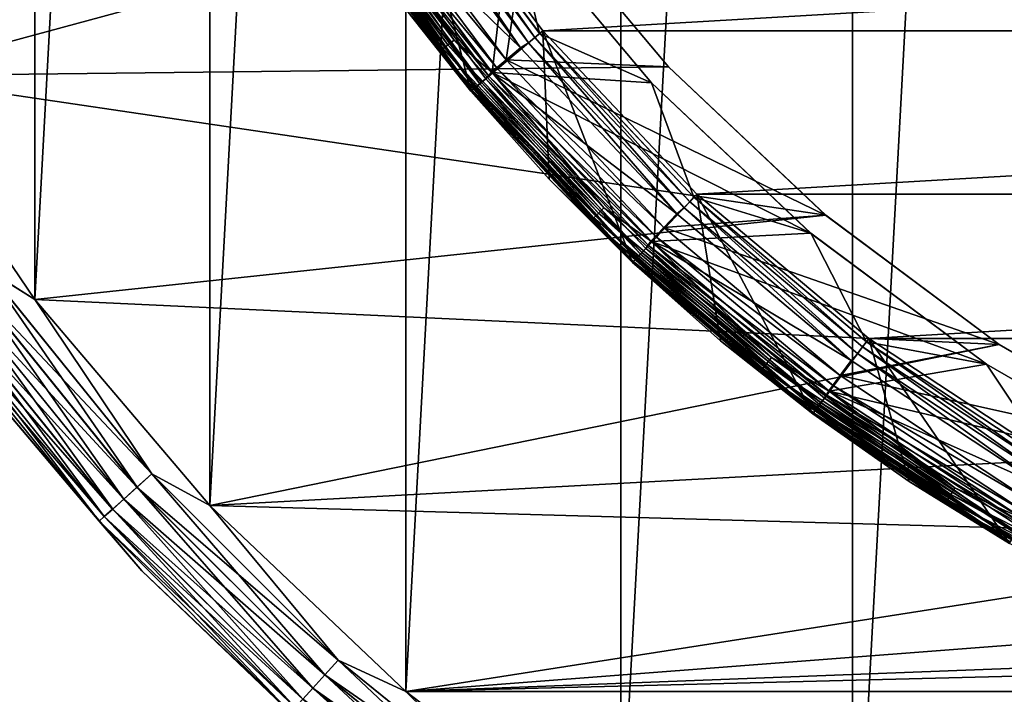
# Model space of a CAD drawing. Header units: metres. Extents: x -28 to 237, y -27 to 27.
# Tile 3 of 51: x -21 to -11, y -20 to -13. Entities that reach past the tile are written whole.
import ezdxf

# ---------------------------------------------------------------- set-up
doc = ezdxf.new("R2010")
doc.units = ezdxf.units.M
doc.layers.add('solid_10151043_XXX', color=7, linetype='CONTINUOUS')

msp = doc.modelspace()

# ---------------------------------------------------------------- linework, layer by layer
at = {"layer": 'solid_10151043_XXX'}
for points in [[(-9.811584, 24.616718, -10.5), (-9.811584, -24.616718, -10.5), (-12.416398, -23.411173, -10.5)], [(-12.416398, 23.411173, -10.5), (-9.811584, 24.616718, -10.5), (-12.416398, -23.411173, -10.5)], [(-12.416398, 23.411173, -10.5), (-12.416398, -23.411173, -10.5), (-14.875552, -21.930981, -10.5)], [(-14.875552, 21.930981, -10.5), (-12.416398, 23.411173, -10.5), (-14.875552, -21.930981, -10.5)], [(-14.875552, 21.930981, -10.5), (-14.875552, -21.930981, -10.5), (-17.160183, -20.193516, -10.5)], [(-17.160183, 20.193516, -10.5), (-14.875552, 21.930981, -10.5), (-17.160183, -20.193516, -10.5)], [(-17.160183, 20.193516, -10.5), (-17.160183, -20.193516, -10.5), (-19.243534, -18.219122, -10.5)], [(-19.243534, 18.219122, -10.5), (-17.160183, 20.193516, -10.5), (-19.243534, -18.219122, -10.5)], [(-19.243534, 18.219122, -10.5), (-19.243534, -18.219122, -10.5), (-21.101072, -16.031057, -10.5)], [(-21.101072, 16.031057, -10.5), (-19.243534, 18.219122, -10.5), (-21.101072, -16.031057, -10.5)], [(-21.101072, 16.031057, -10.5), (-21.101072, -16.031057, -10.5), (-22.711102, -13.654884, -10.5)], [(-22.711102, 13.654884, -10.5), (-21.101072, 16.031057, -10.5), (-22.711102, -13.654884, -10.5)], [(-24.054819, -11.118259), (-22.711102, -13.654884), (-15.849177, -11.799275)], [(-17.127531, -11.264886, 269.450012), (-17.245649, -12.83891, 268.450012), (-16.469955, -13.819934, 268.450012)], [(-17.166151, -11.289799, 212.659561), (-17.221783, -11.326944, 212.734467), (-15.790358, -13.249682, 212.734467)], [(-15.738855, -13.206995, 212.659561), (-17.166151, -11.289799, 212.659561), (-15.790358, -13.249682, 212.734467)], [(-17.165821, -11.290299, 212.800003), (-17.166151, -11.289799, 212.659561), (-15.738855, -13.206995, 212.659561)], [(-17.165821, -11.290299, 212.800003), (-15.738855, -13.206995, 212.659561), (-15.738914, -13.20689, 212.800003)], [(-16.048344, -11.947549, 212.800003), (-17.165821, -11.290299, 212.800003), (-15.738914, -13.20689, 212.800003)], [(-15.703899, -13.17716, 269.450012), (-17.127531, -11.264886, 269.450012), (-16.469955, -13.819934, 268.450012)], [(17.127531, -11.264886, 269.450012), (-17.127531, -11.264886, 269.450012), (-15.703899, -13.17716, 269.450012)], [(17.127531, -11.264886, 269.450012), (-15.703899, -13.17716, 269.450012), (15.703899, -13.17716, 269.450012)], [(-18.156151, -11.408266, 213.37381), (-18.099926, -11.372937, 213.307358), (-16.712751, -13.327974, 213.307358)], [(-18.099926, -11.372937, 213.307358), (-18.029049, -11.328403, 213.264679), (-16.647306, -13.275784, 213.264679)], [(-16.712751, -13.327974, 213.307358), (-18.099926, -11.372937, 213.307358), (-16.647306, -13.275784, 213.264679)], [(-16.647306, -13.275784, 213.264679), (-18.029049, -11.328403, 213.264679), (-17.716501, -11.643259, 213.25)], [(-17.295349, -11.375331, 212.783157), (-17.387245, -11.415942, 212.800003), (-15.942929, -13.358991, 212.800003)], [(-15.857809, -13.306282, 212.783157), (-17.221783, -11.326944, 212.734467), (-17.295349, -11.375331, 212.783157)], [(-15.857809, -13.306282, 212.783157), (-17.295349, -11.375331, 212.783157), (-15.942929, -13.358991, 212.800003)], [(-15.857809, -13.306282, 212.783157), (-15.790358, -13.249682, 212.734467), (-17.221783, -11.326944, 212.734467)], [(-18.192211, -11.430924, 213.457565), (-18.156151, -11.408266, 213.37381), (-16.764669, -13.369377, 213.37381)], [(-16.797966, -13.39593, 213.457565), (-17.962988, -11.814443, 213.550003), (-18.192211, -11.430924, 213.457565)], [(-16.797966, -13.39593, 213.457565), (-18.192211, -11.430924, 213.457565), (-16.764669, -13.369377, 213.37381)], [(-16.764669, -13.369377, 213.37381), (-18.156151, -11.408266, 213.37381), (-16.712751, -13.327974, 213.307358)], [(-15.942929, -13.358991, 212.800003), (-17.387245, -11.415942, 212.800003), (-17.721598, -11.635503, 212.800003)], [(-17.652941, -11.610522, 0.816902), (-17.554308, -11.525895, 0.8), (-16.096115, -13.487576, 0.8)], [(-15.849164, -11.799296, 0.8), (-16.096115, -13.487576, 0.8), (-17.554308, -11.525895, 0.8)], [(-17.789795, -11.700533, 212.785324), (-17.859732, -11.746531, 212.742645), (-16.375282, -13.740493, 212.742645)], [(-17.840479, -11.733868, 0.946262), (-17.753832, -11.676879, 0.866791), (-16.278183, -13.659019, 0.866791)], [(-17.789795, -11.700533, 212.785324), (-16.249435, -13.616013, 212.800003), (-17.721598, -11.635503, 212.800003)], [(-16.311159, -13.686687, 212.785324), (-16.249435, -13.616013, 212.800003), (-17.789795, -11.700533, 212.785324)], [(-16.311159, -13.686687, 212.785324), (-17.789795, -11.700533, 212.785324), (-16.375282, -13.740493, 212.742645)], [(-17.753832, -11.676879, 0.866791), (-17.652941, -11.610522, 0.816902), (-16.185678, -13.581397, 0.816902)], [(-16.278183, -13.659019, 0.866791), (-17.753832, -11.676879, 0.866791), (-16.185678, -13.581397, 0.816902)], [(-15.942929, -13.358991, 212.800003), (-17.721598, -11.635503, 212.800003), (-16.249435, -13.616013, 212.800003)], [(-16.048183, -11.947764, 213.25), (-16.244463, -13.621943, 213.25), (-17.716501, -11.643259, 213.25)], [(-16.647306, -13.275784, 213.264679), (-17.716501, -11.643259, 213.25), (-16.244463, -13.621943, 213.25)], [(-16.185678, -13.581397, 0.816902), (-17.652941, -11.610522, 0.816902), (-16.096115, -13.487576, 0.8)], [(-22.711102, -13.654884), (-14.372199, -13.55947), (-15.849177, -11.799275)], [(-16.456903, -13.808983, 1.170591), (-17.962988, -11.814443, 1.3), (-17.948753, -11.805081, 1.170591)], [(-17.950794, -11.806422, 212.592438), (-17.962988, -11.814442, 212.5), (-16.469957, -13.819933, 212.5)], [(-17.962988, -11.814442, 212.5), (-17.962988, -11.814443, 1.3), (-16.469955, -13.819933, 1.3)], [(-16.469957, -13.819933, 212.5), (-17.962988, -11.814442, 212.5), (-16.469955, -13.819933, 1.3)], [(-16.456903, -13.808983, 1.170591), (-16.469955, -13.819933, 1.3), (-17.962988, -11.814443, 1.3)], [(-16.797966, -13.39593, 213.457565), (-17.245649, -12.838909, 213.550003), (-17.962988, -11.814443, 213.550003)], [(-17.915211, -11.78302, 212.676178), (-17.950794, -11.806422, 212.592438), (-16.458775, -13.810552, 212.592438)], [(-16.458775, -13.810552, 212.592438), (-17.950794, -11.806422, 212.592438), (-16.469957, -13.819933, 212.5)], [(-17.948753, -11.805081, 1.170591), (-17.906965, -11.777596, 1.049887), (-16.418591, -13.776833, 1.049887)], [(-16.456903, -13.808983, 1.170591), (-17.948753, -11.805081, 1.170591), (-16.418591, -13.776833, 1.049887)], [(-17.859732, -11.746531, 212.742645), (-17.915211, -11.78302, 212.676178), (-16.426149, -13.783176, 212.676178)], [(-16.426149, -13.783176, 212.676178), (-17.915211, -11.78302, 212.676178), (-16.458775, -13.810552, 212.592438)], [(-17.906965, -11.777596, 1.049887), (-17.840479, -11.733868, 0.946262), (-16.35763, -13.72568, 0.946262)], [(-16.418591, -13.776833, 1.049887), (-17.906965, -11.777596, 1.049887), (-16.35763, -13.72568, 0.946262)], [(-16.375282, -13.740493, 212.742645), (-17.859732, -11.746531, 212.742645), (-16.426149, -13.783176, 212.676178)], [(-16.35763, -13.72568, 0.946262), (-17.840479, -11.733868, 0.946262), (-16.278183, -13.659019, 0.866791)], [(-15.849164, -11.799296, 0.8), (-14.372012, -13.559634, 0.8), (-16.096115, -13.487576, 0.8)], [(-15.849177, -11.799275), (-14.372199, -13.55947), (-15.849164, -11.799296, 0.8)], [(-14.372199, -13.55947), (-14.372012, -13.559634, 0.8), (-15.849164, -11.799296, 0.8)], [(-16.048183, -11.947764, 213.25), (-14.552752, -13.729919, 213.25), (-16.244463, -13.621943, 213.25)], [(-14.552805, -13.729863, 212.800003), (-16.048344, -11.947549, 212.800003), (-15.738914, -13.20689, 212.800003)], [(-16.048183, -11.947764, 213.25), (-16.048344, -11.947549, 212.800003), (-14.552805, -13.729863, 212.800003)], [(-16.048183, -11.947764, 213.25), (-14.552805, -13.729863, 212.800003), (-14.552752, -13.729919, 213.25)], [(-17.245649, -12.83891, 268.450012), (-17.245649, -12.838909, 213.550003), (-16.469955, -13.819933, 213.550003)], [(-16.797966, -13.39593, 213.457565), (-16.469955, -13.819933, 213.550003), (-17.245649, -12.838909, 213.550003)], [(-16.469955, -13.819934, 268.450012), (-17.245649, -12.83891, 268.450012), (-16.469955, -13.819933, 213.550003)], [(-16.712751, -13.327974, 213.307358), (-16.647306, -13.275784, 213.264679), (-15.056216, -15.056216, 213.264679)], [(-15.056216, -15.056216, 213.264679), (-16.647306, -13.275784, 213.264679), (-16.244463, -13.621943, 213.25)], [(-15.703899, -13.17716, 269.450012), (-16.469955, -13.819934, 268.450012), (-15.638534, -14.754195, 268.450012)], [(-14.205819, -15.057289, 212.783157), (-15.790358, -13.249682, 212.734467), (-15.857809, -13.306282, 212.783157)], [(-15.738855, -13.206995, 212.659561), (-15.790358, -13.249682, 212.734467), (-14.145394, -14.993242, 212.734467)], [(-14.205819, -15.057289, 212.783157), (-14.145394, -14.993242, 212.734467), (-15.790358, -13.249682, 212.734467)], [(-15.738914, -13.20689, 212.800003), (-15.738855, -13.206995, 212.659561), (-14.099658, -14.944428, 212.659561)], [(-15.738914, -13.20689, 212.800003), (-14.099658, -14.944428, 212.659561), (-14.099722, -14.944366, 212.800003)], [(-14.552805, -13.729863, 212.800003), (-15.738914, -13.20689, 212.800003), (-14.099722, -14.944366, 212.800003)], [(-14.099658, -14.944428, 212.659561), (-15.738855, -13.206995, 212.659561), (-14.145394, -14.993242, 212.734467)], [(-15.703899, -13.17716, 269.450012), (-15.638534, -14.754195, 268.450012), (-14.754195, -15.638534, 268.450012)], [(-14.067907, -14.911203, 269.450012), (-15.703899, -13.17716, 269.450012), (-14.754195, -15.638534, 268.450012)], [(15.703899, -13.17716, 269.450012), (-15.703899, -13.17716, 269.450012), (-14.067907, -14.911203, 269.450012)], [(15.703899, -13.17716, 269.450012), (-14.067907, -14.911203, 269.450012), (14.067907, -14.911203, 269.450012)], [(-16.797966, -13.39593, 213.457565), (-16.764669, -13.369377, 213.37381), (-15.16236, -15.16236, 213.37381)], [(-16.764669, -13.369377, 213.37381), (-16.712751, -13.327974, 213.307358), (-15.115406, -15.115406, 213.307358)], [(-15.16236, -15.16236, 213.37381), (-16.764669, -13.369377, 213.37381), (-15.115406, -15.115406, 213.307358)], [(-15.115406, -15.115406, 213.307358), (-16.712751, -13.327974, 213.307358), (-15.056216, -15.056216, 213.264679)], [(-14.282716, -15.12097, 212.800003), (-15.942929, -13.358991, 212.800003), (-16.249435, -13.616013, 212.800003)], [(-15.857809, -13.306282, 212.783157), (-15.942929, -13.358991, 212.800003), (-14.282716, -15.12097, 212.800003)], [(-14.205819, -15.057289, 212.783157), (-15.857809, -13.306282, 212.783157), (-14.282716, -15.12097, 212.800003)], [(-15.192475, -15.192475, 213.457565), (-16.469955, -13.819933, 213.550003), (-16.797966, -13.39593, 213.457565)], [(-15.192475, -15.192475, 213.457565), (-16.797966, -13.39593, 213.457565), (-15.16236, -15.16236, 213.37381)], [(-16.185678, -13.581397, 0.816902), (-16.096115, -13.487576, 0.8), (-14.419954, -15.266453, 0.8)], [(-12.701203, -15.135993, 0.8), (-14.419954, -15.266453, 0.8), (-16.096115, -13.487576, 0.8)], [(-14.372012, -13.559634, 0.8), (-12.701203, -15.135993, 0.8), (-16.096115, -13.487576, 0.8)], [(-22.711102, -13.654884), (-12.700861, -15.136296), (-14.372199, -13.55947)], [(-16.278183, -13.659019, 0.866791), (-16.185678, -13.581397, 0.816902), (-14.499534, -15.368608, 0.816902)], [(-14.499534, -15.368608, 0.816902), (-16.185678, -13.581397, 0.816902), (-14.419954, -15.266453, 0.8)], [(-14.372199, -13.55947), (-12.700861, -15.136296), (-14.372012, -13.559634, 0.8)], [(-12.700861, -15.136296), (-12.701203, -15.135993, 0.8), (-14.372012, -13.559634, 0.8)], [(-22.711102, -13.654884), (-21.101072, -16.031057), (-12.700861, -15.136296)], [(-21.618973, -15.707104, -10.474928), (-22.711102, -13.654884, -10.5), (-21.101072, -16.031057, -10.5)], [(-21.618088, -15.706461, -0.024823), (-21.101072, -16.031057), (-22.711102, -13.654884)], [(-16.311159, -13.686687, 212.785324), (-16.375282, -13.740493, 212.742645), (-14.669384, -15.548638, 212.742645)], [(-16.35763, -13.72568, 0.946262), (-16.278183, -13.659019, 0.866791), (-14.582401, -15.456443, 0.866791)], [(-16.311159, -13.686687, 212.785324), (-14.557222, -15.411912, 212.800003), (-16.249435, -13.616013, 212.800003)], [(-14.61194, -15.487753, 212.785324), (-14.557222, -15.411912, 212.800003), (-16.311159, -13.686687, 212.785324)], [(-14.61194, -15.487753, 212.785324), (-16.311159, -13.686687, 212.785324), (-14.669384, -15.548638, 212.742645)], [(-14.582401, -15.456443, 0.866791), (-16.278183, -13.659019, 0.866791), (-14.499534, -15.368608, 0.816902)], [(-14.282716, -15.12097, 212.800003), (-16.249435, -13.616013, 212.800003), (-14.557222, -15.411912, 212.800003)], [(-12.860622, -15.326371, 213.25), (-14.552577, -15.416302, 213.25), (-16.244463, -13.621943, 213.25)], [(-15.056216, -15.056216, 213.264679), (-16.244463, -13.621943, 213.25), (-14.552577, -15.416302, 213.25)], [(-14.552752, -13.729919, 213.25), (-12.860622, -15.326371, 213.25), (-16.244463, -13.621943, 213.25)], [(-16.426149, -13.783176, 212.676178), (-16.458775, -13.810552, 212.592438), (-14.744179, -15.627916, 212.592438)], [(-16.456903, -13.808983, 1.170591), (-16.418591, -13.776833, 1.049887), (-14.70818, -15.589761, 1.049887)], [(-16.375282, -13.740493, 212.742645), (-16.426149, -13.783176, 212.676178), (-14.714953, -15.596939, 212.676178)], [(-14.714953, -15.596939, 212.676178), (-16.426149, -13.783176, 212.676178), (-14.744179, -15.627916, 212.592438)], [(-16.418591, -13.776833, 1.049887), (-16.35763, -13.72568, 0.946262), (-14.65357, -15.531878, 0.946262)], [(-14.70818, -15.589761, 1.049887), (-16.418591, -13.776833, 1.049887), (-14.65357, -15.531878, 0.946262)], [(-14.669384, -15.548638, 212.742645), (-16.375282, -13.740493, 212.742645), (-14.714953, -15.596939, 212.676178)], [(-14.65357, -15.531878, 0.946262), (-16.35763, -13.72568, 0.946262), (-14.582401, -15.456443, 0.866791)], [(-12.860464, -15.326505, 212.800003), (-14.552805, -13.729863, 212.800003), (-14.099722, -14.944366, 212.800003)], [(-14.552752, -13.729919, 213.25), (-14.552805, -13.729863, 212.800003), (-12.860464, -15.326505, 212.800003)], [(-14.552752, -13.729919, 213.25), (-12.860464, -15.326505, 212.800003), (-12.860622, -15.326371, 213.25)], [(-16.458775, -13.810552, 212.592438), (-16.469957, -13.819933, 212.5), (-14.754196, -15.638532, 212.5)], [(-16.469957, -13.819933, 212.5), (-16.469955, -13.819933, 1.3), (-14.754196, -15.638533, 1.3)], [(-14.754196, -15.638532, 212.5), (-16.469957, -13.819933, 212.5), (-14.754196, -15.638533, 1.3)], [(-14.742504, -15.626141, 1.170591), (-16.469955, -13.819933, 1.3), (-16.456903, -13.808983, 1.170591)], [(-14.742504, -15.626141, 1.170591), (-14.754196, -15.638533, 1.3), (-16.469955, -13.819933, 1.3)], [(-16.469955, -13.819934, 268.450012), (-16.469955, -13.819933, 213.550003), (-15.638534, -14.754195, 213.550003)], [(-15.192475, -15.192475, 213.457565), (-15.638534, -14.754195, 213.550003), (-16.469955, -13.819933, 213.550003)], [(-15.638534, -14.754195, 268.450012), (-16.469955, -13.819934, 268.450012), (-15.638534, -14.754195, 213.550003)], [(-14.744179, -15.627916, 212.592438), (-16.458775, -13.810552, 212.592438), (-14.754196, -15.638532, 212.5)], [(-14.742504, -15.626141, 1.170591), (-16.456903, -13.808983, 1.170591), (-14.70818, -15.589761, 1.049887)], [(-15.638534, -14.754195, 268.450012), (-15.638534, -14.754195, 213.550003), (-14.754195, -15.638533, 213.550003)], [(-15.192475, -15.192475, 213.457565), (-14.754195, -15.638533, 213.550003), (-15.638534, -14.754195, 213.550003)], [(-14.754195, -15.638534, 268.450012), (-15.638534, -14.754195, 268.450012), (-14.754195, -15.638533, 213.550003)], [(-14.067907, -14.911203, 269.450012), (-14.754195, -15.638534, 268.450012), (-13.819934, -16.469955, 268.450012)], [(-14.099658, -14.944428, 212.659561), (-14.145394, -14.993242, 212.734467), (-12.309139, -16.534042, 212.734467)], [(-14.099722, -14.944366, 212.800003), (-14.099658, -14.944428, 212.659561), (-12.26914, -16.480427, 212.659561)], [(-14.099722, -14.944366, 212.800003), (-12.26914, -16.480427, 212.659561), (-12.268891, -16.480618, 212.800003)], [(-12.860464, -15.326505, 212.800003), (-14.099722, -14.944366, 212.800003), (-12.268891, -16.480618, 212.800003)], [(-12.26914, -16.480427, 212.659561), (-14.099658, -14.944428, 212.659561), (-12.309139, -16.534042, 212.734467)], [(-14.067907, -14.911203, 269.450012), (-13.819934, -16.469955, 268.450012), (-12.83891, -17.245649, 268.450012)], [(-12.241783, -16.443502, 269.450012), (-14.067907, -14.911203, 269.450012), (-12.83891, -17.245649, 268.450012)], [(14.067907, -14.911203, 269.450012), (-14.067907, -14.911203, 269.450012), (-12.241783, -16.443502, 269.450012)], [(14.067907, -14.911203, 269.450012), (-12.241783, -16.443502, 269.450012), (12.241783, -16.443502, 269.450012)], [(-15.115406, -15.115406, 213.307358), (-15.056216, -15.056216, 213.264679), (-13.275784, -16.647306, 213.264679)], [(-13.275784, -16.647306, 213.264679), (-15.056216, -15.056216, 213.264679), (-14.552577, -15.416302, 213.25)], [(-14.205819, -15.057289, 212.783157), (-14.282716, -15.12097, 212.800003), (-12.429364, -16.677851, 212.800003)], [(-12.36172, -16.604671, 212.783157), (-14.145394, -14.993242, 212.734467), (-14.205819, -15.057289, 212.783157)], [(-12.36172, -16.604671, 212.783157), (-14.205819, -15.057289, 212.783157), (-12.429364, -16.677851, 212.800003)], [(-12.36172, -16.604671, 212.783157), (-12.309139, -16.534042, 212.734467), (-14.145394, -14.993242, 212.734467)], [(-21.101072, -16.031057), (-10.857765, -16.50843), (-12.700861, -15.136296)], [(-15.192475, -15.192475, 213.457565), (-15.16236, -15.16236, 213.37381), (-13.369377, -16.764669, 213.37381)], [(-15.16236, -15.16236, 213.37381), (-15.115406, -15.115406, 213.307358), (-13.327974, -16.712751, 213.307358)], [(-13.369377, -16.764669, 213.37381), (-15.16236, -15.16236, 213.37381), (-13.327974, -16.712751, 213.307358)], [(-13.327974, -16.712751, 213.307358), (-15.115406, -15.115406, 213.307358), (-13.275784, -16.647306, 213.264679)], [(-12.429364, -16.677851, 212.800003), (-14.282716, -15.12097, 212.800003), (-14.557222, -15.411912, 212.800003)], [(-12.701203, -15.135993, 0.8), (-10.857452, -16.508642, 0.8), (-14.419954, -15.266453, 0.8)], [(-10.857765, -16.50843), (-10.857452, -16.508642, 0.8), (-12.701203, -15.135993, 0.8)], [(-12.700861, -15.136296), (-10.857765, -16.50843), (-12.701203, -15.135993, 0.8)], [(-13.39593, -16.797966, 213.457565), (-14.754195, -15.638533, 213.550003), (-15.192475, -15.192475, 213.457565)], [(-13.39593, -16.797966, 213.457565), (-15.192475, -15.192475, 213.457565), (-13.369377, -16.764669, 213.37381)], [(-14.499534, -15.368608, 0.816902), (-14.419954, -15.266453, 0.8), (-12.54879, -16.83828, 0.8)], [(-10.857452, -16.508642, 0.8), (-12.54879, -16.83828, 0.8), (-14.419954, -15.266453, 0.8)], [(-14.582401, -15.456443, 0.866791), (-14.499534, -15.368608, 0.816902), (-12.617307, -16.947983, 0.816902)], [(-12.860622, -15.326371, 213.25), (-10.994387, -16.715763, 213.25), (-14.552577, -15.416302, 213.25)], [(-12.617307, -16.947983, 0.816902), (-14.499534, -15.368608, 0.816902), (-12.54879, -16.83828, 0.8)], [(-12.860622, -15.326371, 213.25), (-12.860464, -15.326505, 212.800003), (-10.994387, -16.715763, 213.25)], [(-10.994207, -16.715881, 212.800003), (-12.860464, -15.326505, 212.800003), (-12.268891, -16.480618, 212.800003)], [(-10.994387, -16.715763, 213.25), (-12.860464, -15.326505, 212.800003), (-10.994207, -16.715881, 212.800003)], [(-14.65357, -15.531878, 0.946262), (-14.582401, -15.456443, 0.866791), (-12.689417, -17.044846, 0.866791)], [(-14.61194, -15.487753, 212.785324), (-12.668226, -16.998697, 212.800003), (-14.557222, -15.411912, 212.800003)], [(-12.689417, -17.044846, 0.866791), (-14.582401, -15.456443, 0.866791), (-12.617307, -16.947983, 0.816902)], [(-12.429364, -16.677851, 212.800003), (-14.557222, -15.411912, 212.800003), (-12.668226, -16.998697, 212.800003)], [(-10.994387, -16.715763, 213.25), (-12.663719, -17.00206, 213.25), (-14.552577, -15.416302, 213.25)], [(-13.275784, -16.647306, 213.264679), (-14.552577, -15.416302, 213.25), (-12.663719, -17.00206, 213.25)], [(-14.669384, -15.548638, 212.742645), (-14.714953, -15.596939, 212.676178), (-12.804762, -17.19978, 212.676178)], [(-14.70818, -15.589761, 1.049887), (-14.65357, -15.531878, 0.946262), (-12.751348, -17.128033, 0.946262)], [(-14.61194, -15.487753, 212.785324), (-14.669384, -15.548638, 212.742645), (-12.765108, -17.146515, 212.742645)], [(-12.765108, -17.146515, 212.742645), (-14.669384, -15.548638, 212.742645), (-12.804762, -17.19978, 212.676178)], [(-12.751348, -17.128033, 0.946262), (-14.65357, -15.531878, 0.946262), (-12.689417, -17.044846, 0.866791)], [(-12.715122, -17.079372, 212.785324), (-12.668226, -16.998697, 212.800003), (-14.61194, -15.487753, 212.785324)], [(-12.715122, -17.079372, 212.785324), (-14.61194, -15.487753, 212.785324), (-12.765108, -17.146515, 212.742645)], [(-12.828736, -17.231983, 1.170591), (-14.754196, -15.638533, 1.3), (-14.742504, -15.626141, 1.170591)], [(-14.744179, -15.627916, 212.592438), (-14.754196, -15.638532, 212.5), (-12.838911, -17.245647, 212.5)], [(-14.754196, -15.638532, 212.5), (-14.754196, -15.638533, 1.3), (-12.838911, -17.245647, 1.3)], [(-12.838911, -17.245647, 212.5), (-14.754196, -15.638532, 212.5), (-12.838911, -17.245647, 1.3)], [(-12.828736, -17.231983, 1.170591), (-12.838911, -17.245647, 1.3), (-14.754196, -15.638533, 1.3)], [(-14.754195, -15.638534, 268.450012), (-14.754195, -15.638533, 213.550003), (-13.819934, -16.469955, 213.550003)], [(-13.39593, -16.797966, 213.457565), (-13.819934, -16.469955, 213.550003), (-14.754195, -15.638533, 213.550003)], [(-13.819934, -16.469955, 268.450012), (-14.754195, -15.638534, 268.450012), (-13.819934, -16.469955, 213.550003)], [(-14.714953, -15.596939, 212.676178), (-14.744179, -15.627916, 212.592438), (-12.830194, -17.23394, 212.592438)], [(-12.830194, -17.23394, 212.592438), (-14.744179, -15.627916, 212.592438), (-12.838911, -17.245647, 212.5)], [(-14.742504, -15.626141, 1.170591), (-14.70818, -15.589761, 1.049887), (-12.798868, -17.191864, 1.049887)], [(-12.828736, -17.231983, 1.170591), (-14.742504, -15.626141, 1.170591), (-12.798868, -17.191864, 1.049887)], [(-12.804762, -17.19978, 212.676178), (-14.714953, -15.596939, 212.676178), (-12.830194, -17.23394, 212.592438)], [(-12.798868, -17.191864, 1.049887), (-14.70818, -15.589761, 1.049887), (-12.751348, -17.128033, 0.946262)], [(-21.790133, -15.831458, -10.400871), (-21.618973, -15.707104, -10.474928), (-19.858704, -17.880857, -10.474928)], [(-21.618088, -15.706461, -0.024823), (-21.789316, -15.830864, -0.098642), (-20.015175, -18.021744, -0.098642)], [(-19.858704, -17.880857, -10.474928), (-21.618973, -15.707104, -10.474928), (-21.101072, -16.031057, -10.5)], [(-19.857891, -17.880125, -0.024823), (-21.101072, -16.031057), (-21.618088, -15.706461, -0.024823)], [(-19.857891, -17.880125, -0.024823), (-21.618088, -15.706461, -0.024823), (-20.015175, -18.021744, -0.098642)], [(-21.943647, -15.942993, -10.281551), (-21.790133, -15.831458, -10.400871), (-20.015926, -18.022421, -10.400871)], [(-21.789316, -15.830864, -0.098642), (-21.942938, -15.942478, -0.217749), (-20.15629, -18.148806, -0.217749)], [(-20.015926, -18.022421, -10.400871), (-21.790133, -15.831458, -10.400871), (-19.858704, -17.880857, -10.474928)], [(-20.015175, -18.021744, -0.098642), (-21.789316, -15.830864, -0.098642), (-20.15629, -18.148806, -0.217749)], [(-22.071804, -16.036104, -10.122963), (-21.943647, -15.942993, -10.281551), (-20.156942, -18.149391, -10.281551)], [(-21.942938, -15.942478, -0.217749), (-22.071239, -16.035694, -0.376159), (-20.274143, -18.254921, -0.376159)], [(-20.156942, -18.149391, -10.281551), (-21.943647, -15.942993, -10.281551), (-20.015926, -18.022421, -10.400871)], [(-20.15629, -18.148806, -0.217749), (-21.942938, -15.942478, -0.217749), (-20.274143, -18.254921, -0.376159)], [(-22.168165, -16.106113, -9.933075), (-22.071804, -16.036104, -10.122963), (-20.274664, -18.255388, -10.122963)], [(-22.071239, -16.035694, -0.376159), (-22.16777, -16.105827, -0.565914), (-20.362816, -18.334763, -0.565914)], [(-20.274664, -18.255388, -10.122963), (-22.071804, -16.036104, -10.122963), (-20.156942, -18.149391, -10.281551)], [(-20.274143, -18.254921, -0.376159), (-22.071239, -16.035694, -0.376159), (-20.362816, -18.334763, -0.565914)], [(-21.101072, -16.031057), (-19.243534, -18.219122), (-10.857765, -16.50843)], [(-19.858704, -17.880857, -10.474928), (-21.101072, -16.031057, -10.5), (-19.243534, -18.219122, -10.5)], [(-19.857891, -17.880125, -0.024823), (-19.243534, -18.219122), (-21.101072, -16.031057)], [(-22.227884, -16.149504, -9.721427), (-22.168165, -16.106113, -9.933075), (-20.363178, -18.335087, -9.933075)], [(-20.418036, -18.384481, -9.721427), (-21.892559, -16.64229, -9.5), (-22.227884, -16.149504, -9.721427)], [(-20.418036, -18.384481, -9.721427), (-22.227884, -16.149504, -9.721427), (-20.363178, -18.335087, -9.933075)], [(-22.16777, -16.105827, -0.565914), (-22.227684, -16.149357, -0.777479), (-20.41785, -18.384315, -0.777479)], [(-20.41785, -18.384315, -0.777479), (-22.227684, -16.149357, -0.777479), (-21.892559, -16.64229, -1)], [(-20.363178, -18.335087, -9.933075), (-22.168165, -16.106113, -9.933075), (-20.274664, -18.255388, -10.122963)], [(-20.362816, -18.334763, -0.565914), (-22.16777, -16.105827, -0.565914), (-20.41785, -18.384315, -0.777479)], [(-19.243534, -18.219122), (-8.867837, -17.657316), (-10.857765, -16.50843)], [(-13.819934, -16.469955, 268.450012), (-13.819934, -16.469955, 213.550003), (-12.83891, -17.245647, 213.550003)], [(-13.39593, -16.797966, 213.457565), (-12.83891, -17.245647, 213.550003), (-13.819934, -16.469955, 213.550003)], [(-12.83891, -17.245649, 268.450012), (-13.819934, -16.469955, 268.450012), (-12.83891, -17.245647, 213.550003)], [(-12.241783, -16.443502, 269.450012), (-12.83891, -17.245649, 268.450012), (-11.814443, -17.962988, 268.450012)], [(-10.857452, -16.508642, 0.8), (-8.867778, -17.657343, 0.8), (-12.54879, -16.83828, 0.8)], [(-12.26914, -16.480427, 212.659561), (-12.309139, -16.534042, 212.734467), (-10.306423, -17.85125, 212.734467)], [(-10.272632, -17.79352, 212.659561), (-12.26914, -16.480427, 212.659561), (-10.306423, -17.85125, 212.734467)], [(-12.268891, -16.480618, 212.800003), (-12.26914, -16.480427, 212.659561), (-10.272632, -17.79352, 212.659561)], [(-12.268891, -16.480618, 212.800003), (-10.272632, -17.79352, 212.659561), (-10.273395, -17.793079, 212.800003)], [(-10.994207, -16.715881, 212.800003), (-12.268891, -16.480618, 212.800003), (-10.273395, -17.793079, 212.800003)], [(-12.241783, -16.443502, 269.450012), (-11.814443, -17.962988, 268.450012), (-10.75, -18.619547, 268.450012)], [(-10.250043, -17.753496, 269.450012), (-12.241783, -16.443502, 269.450012), (-10.75, -18.619547, 268.450012)], [(12.241783, -16.443502, 269.450012), (-12.241783, -16.443502, 269.450012), (-10.250043, -17.753496, 269.450012)], [(-10.857765, -16.50843), (-8.867837, -17.657316), (-10.857452, -16.508642, 0.8)], [(-8.867837, -17.657316), (-8.867778, -17.657343, 0.8), (-10.857452, -16.508642, 0.8)], [(-12.36172, -16.604671, 212.783157), (-12.429364, -16.677851, 212.800003), (-10.40742, -18.009043, 212.800003)], [(-10.350451, -17.927505, 212.783157), (-12.309139, -16.534042, 212.734467), (-12.36172, -16.604671, 212.783157)], [(-10.350451, -17.927505, 212.783157), (-12.36172, -16.604671, 212.783157), (-10.40742, -18.009043, 212.800003)], [(-10.350451, -17.927505, 212.783157), (-10.306423, -17.85125, 212.734467), (-12.309139, -16.534042, 212.734467)], [(-19.964876, -18.911736, -9.5), (-19.964876, -18.911736, -1), (-21.892559, -16.64229, -1)], [(-20.41785, -18.384315, -0.777479), (-21.892559, -16.64229, -1), (-19.964876, -18.911736, -1)], [(-21.892559, -16.64229, -9.5), (-19.964876, -18.911736, -9.5), (-21.892559, -16.64229, -1)], [(-20.418036, -18.384481, -9.721427), (-19.964876, -18.911736, -9.5), (-21.892559, -16.64229, -9.5)], [(-13.369377, -16.764669, 213.37381), (-13.327974, -16.712751, 213.307358), (-11.372937, -18.099926, 213.307358)], [(-13.327974, -16.712751, 213.307358), (-13.275784, -16.647306, 213.264679), (-11.328403, -18.029049, 213.264679)], [(-11.372937, -18.099926, 213.307358), (-13.327974, -16.712751, 213.307358), (-11.328403, -18.029049, 213.264679)], [(-11.328403, -18.029049, 213.264679), (-13.275784, -16.647306, 213.264679), (-12.663719, -17.00206, 213.25)], [(-10.40742, -18.009043, 212.800003), (-12.429364, -16.677851, 212.800003), (-12.668226, -16.998697, 212.800003)], [(-10.994387, -16.715763, 213.25), (-8.979082, -17.879299, 213.25), (-12.663719, -17.00206, 213.25)], [(-10.994387, -16.715763, 213.25), (-10.994207, -16.715881, 212.800003), (-8.979274, -17.879204, 212.800003)], [(-10.994387, -16.715763, 213.25), (-8.979274, -17.879204, 212.800003), (-8.979082, -17.879299, 213.25)], [(-8.979274, -17.879204, 212.800003), (-10.994207, -16.715881, 212.800003), (-10.273395, -17.793079, 212.800003)], [(-13.39593, -16.797966, 213.457565), (-13.369377, -16.764669, 213.37381), (-11.408266, -18.156151, 213.37381)], [(-11.430924, -18.192211, 213.457565), (-12.83891, -17.245647, 213.550003), (-13.39593, -16.797966, 213.457565)], [(-11.430924, -18.192211, 213.457565), (-13.39593, -16.797966, 213.457565), (-11.408266, -18.156151, 213.37381)], [(-11.408266, -18.156151, 213.37381), (-13.369377, -16.764669, 213.37381), (-11.372937, -18.099926, 213.307358)], [(-12.617307, -16.947983, 0.816902), (-12.54879, -16.83828, 0.8), (-10.507423, -18.182245, 0.8)], [(-8.867778, -17.657343, 0.8), (-10.507423, -18.182245, 0.8), (-12.54879, -16.83828, 0.8)], [(-12.751348, -17.128033, 0.946262), (-12.689417, -17.044846, 0.866791), (-10.62483, -18.402744, 0.866791)], [(-12.715122, -17.079372, 212.785324), (-10.607553, -18.355368, 212.800003), (-12.668226, -16.998697, 212.800003)], [(-12.689417, -17.044846, 0.866791), (-12.617307, -16.947983, 0.816902), (-10.564452, -18.298168, 0.816902)], [(-10.62483, -18.402744, 0.866791), (-12.689417, -17.044846, 0.866791), (-10.564452, -18.298168, 0.816902)], [(-10.40742, -18.009043, 212.800003), (-12.668226, -16.998697, 212.800003), (-10.607553, -18.355368, 212.800003)], [(-8.979082, -17.879299, 213.25), (-10.603504, -18.35771, 213.25), (-12.663719, -17.00206, 213.25)], [(-11.328403, -18.029049, 213.264679), (-12.663719, -17.00206, 213.25), (-10.603504, -18.35771, 213.25)], [(-10.564452, -18.298168, 0.816902), (-12.617307, -16.947983, 0.816902), (-10.507423, -18.182245, 0.8)], [(-12.765108, -17.146515, 212.742645), (-12.804762, -17.19978, 212.676178), (-10.721408, -18.570023, 212.676178)], [(-12.798868, -17.191864, 1.049887), (-12.751348, -17.128033, 0.946262), (-10.676684, -18.492559, 0.946262)], [(-12.715122, -17.079372, 212.785324), (-12.765108, -17.146515, 212.742645), (-10.688206, -18.512516, 212.742645)], [(-10.688206, -18.512516, 212.742645), (-12.765108, -17.146515, 212.742645), (-10.721408, -18.570023, 212.676178)], [(-10.676684, -18.492559, 0.946262), (-12.751348, -17.128033, 0.946262), (-10.62483, -18.402744, 0.866791)], [(-10.646353, -18.440023, 212.785324), (-10.607553, -18.355368, 212.800003), (-12.715122, -17.079372, 212.785324)], [(-10.646353, -18.440023, 212.785324), (-12.715122, -17.079372, 212.785324), (-10.688206, -18.512516, 212.742645)], [(-10.741482, -18.604792, 1.170591), (-12.838911, -17.245647, 1.3), (-12.828736, -17.231983, 1.170591)], [(-12.830194, -17.23394, 212.592438), (-12.838911, -17.245647, 212.5), (-10.750002, -18.619545, 212.5)], [(-12.838911, -17.245647, 212.5), (-12.838911, -17.245647, 1.3), (-10.750002, -18.619545, 1.3)], [(-10.741482, -18.604792, 1.170591), (-10.750002, -18.619545, 1.3), (-12.838911, -17.245647, 1.3)], [(-10.750002, -18.619545, 212.5), (-12.838911, -17.245647, 212.5), (-10.750002, -18.619545, 1.3)], [(-12.83891, -17.245649, 268.450012), (-12.83891, -17.245647, 213.550003), (-11.814444, -17.962988, 213.550003)], [(-11.430924, -18.192211, 213.457565), (-11.814444, -17.962988, 213.550003), (-12.83891, -17.245647, 213.550003)], [(-11.814443, -17.962988, 268.450012), (-12.83891, -17.245649, 268.450012), (-11.814444, -17.962988, 213.550003)], [(-12.804762, -17.19978, 212.676178), (-12.830194, -17.23394, 212.592438), (-10.742702, -18.606905, 212.592438)], [(-10.742702, -18.606905, 212.592438), (-12.830194, -17.23394, 212.592438), (-10.750002, -18.619545, 212.5)], [(-12.828736, -17.231983, 1.170591), (-12.798868, -17.191864, 1.049887), (-10.716474, -18.561478, 1.049887)], [(-10.741482, -18.604792, 1.170591), (-12.828736, -17.231983, 1.170591), (-10.716474, -18.561478, 1.049887)], [(-10.721408, -18.570023, 212.676178), (-12.804762, -17.19978, 212.676178), (-10.742702, -18.606905, 212.592438)], [(-10.716474, -18.561478, 1.049887), (-12.798868, -17.191864, 1.049887), (-10.676684, -18.492559, 0.946262)], [(-19.243534, -18.219122), (-6.757987, -18.567417), (-8.867837, -17.657316)], [(-20.015926, -18.022421, -10.400871), (-19.858704, -17.880857, -10.474928), (-17.880857, -19.858704, -10.474928)], [(-19.857891, -17.880125, -0.024823), (-20.015175, -18.021744, -0.098642), (-18.021744, -20.015175, -0.098642)], [(-17.880857, -19.858704, -10.474928), (-19.858704, -17.880857, -10.474928), (-19.243534, -18.219122, -10.5)], [(-17.880125, -19.857891, -0.024823), (-19.243534, -18.219122), (-19.857891, -17.880125, -0.024823)], [(-17.880125, -19.857891, -0.024823), (-19.857891, -17.880125, -0.024823), (-18.021744, -20.015175, -0.098642)], [(-11.814443, -17.962988, 268.450012), (-11.814444, -17.962988, 213.550003), (-10.75, -18.619547, 213.550003)], [(-11.430924, -18.192211, 213.457565), (-10.75, -18.619547, 213.550003), (-11.814444, -17.962988, 213.550003)], [(-10.75, -18.619547, 268.450012), (-11.814443, -17.962988, 268.450012), (-10.75, -18.619547, 213.550003)], [(-20.156942, -18.149391, -10.281551), (-20.015926, -18.022421, -10.400871), (-18.022421, -20.015926, -10.400871)], [(-20.015175, -18.021744, -0.098642), (-20.15629, -18.148806, -0.217749), (-18.148806, -20.15629, -0.217749)], [(-18.022421, -20.015926, -10.400871), (-20.015926, -18.022421, -10.400871), (-17.880857, -19.858704, -10.474928)], [(-18.021744, -20.015175, -0.098642), (-20.015175, -18.021744, -0.098642), (-18.148806, -20.15629, -0.217749)], [(-11.372937, -18.099926, 213.307358), (-11.328403, -18.029049, 213.264679), (-9.238559, -19.184065, 213.264679)], [(-9.238559, -19.184065, 213.264679), (-11.328403, -18.029049, 213.264679), (-10.603504, -18.35771, 213.25)], [(-20.274664, -18.255388, -10.122963), (-20.156942, -18.149391, -10.281551), (-18.149391, -20.156942, -10.281551)], [(-20.15629, -18.148806, -0.217749), (-20.274143, -18.254921, -0.376159), (-18.254921, -20.274143, -0.376159)], [(-18.149391, -20.156942, -10.281551), (-20.156942, -18.149391, -10.281551), (-18.022421, -20.015926, -10.400871)], [(-18.148806, -20.15629, -0.217749), (-20.15629, -18.148806, -0.217749), (-18.254921, -20.274143, -0.376159)], [(-11.430924, -18.192211, 213.457565), (-11.408266, -18.156151, 213.37381), (-9.303689, -19.319309, 213.37381)], [(-9.322167, -19.357679, 213.457565), (-10.75, -18.619547, 213.550003), (-11.430924, -18.192211, 213.457565)], [(-9.322167, -19.357679, 213.457565), (-11.430924, -18.192211, 213.457565), (-9.303689, -19.319309, 213.37381)], [(-11.408266, -18.156151, 213.37381), (-11.372937, -18.099926, 213.307358), (-9.274878, -19.259481, 213.307358)], [(-9.303689, -19.319309, 213.37381), (-11.408266, -18.156151, 213.37381), (-9.274878, -19.259481, 213.307358)], [(-9.274878, -19.259481, 213.307358), (-11.372937, -18.099926, 213.307358), (-9.238559, -19.184065, 213.264679)], [(-20.363178, -18.335087, -9.933075), (-20.274664, -18.255388, -10.122963), (-18.255388, -20.274664, -10.122963)], [(-20.274143, -18.254921, -0.376159), (-20.362816, -18.334763, -0.565914), (-18.334763, -20.362816, -0.565914)], [(-18.255388, -20.274664, -10.122963), (-20.274664, -18.255388, -10.122963), (-18.149391, -20.156942, -10.281551)], [(-18.254921, -20.274143, -0.376159), (-20.274143, -18.254921, -0.376159), (-18.334763, -20.362816, -0.565914)], [(-19.243534, -18.219122), (-17.160183, -20.193516), (-6.757987, -18.567417)], [(-17.880857, -19.858704, -10.474928), (-19.243534, -18.219122, -10.5), (-17.160183, -20.193516, -10.5)], [(-17.880125, -19.857891, -0.024823), (-17.160183, -20.193516), (-19.243534, -18.219122)], [(-20.418036, -18.384481, -9.721427), (-20.363178, -18.335087, -9.933075), (-18.335087, -20.363178, -9.933075)], [(-18.384481, -20.418036, -9.721427), (-19.964876, -18.911736, -9.5), (-20.418036, -18.384481, -9.721427)], [(-18.384481, -20.418036, -9.721427), (-20.418036, -18.384481, -9.721427), (-18.335087, -20.363178, -9.933075)], [(-20.362816, -18.334763, -0.565914), (-20.41785, -18.384315, -0.777479), (-18.384315, -20.41785, -0.777479)], [(-18.384315, -20.41785, -0.777479), (-20.41785, -18.384315, -0.777479), (-19.964876, -18.911736, -1)], [(-18.335087, -20.363178, -9.933075), (-20.363178, -18.335087, -9.933075), (-18.255388, -20.274664, -10.122963)], [(-18.334763, -20.362816, -0.565914), (-20.362816, -18.334763, -0.565914), (-18.384315, -20.41785, -0.777479)], [(-17.160183, -20.193516), (-4.556746, -19.226425), (-6.757987, -18.567417)], [(-17.803123, -20.959457, -9.5), (-17.803123, -20.959457, -1), (-19.964876, -18.911736, -1)], [(-18.384315, -20.41785, -0.777479), (-19.964876, -18.911736, -1), (-17.803123, -20.959457, -1)], [(-19.964876, -18.911736, -9.5), (-17.803123, -20.959457, -9.5), (-19.964876, -18.911736, -1)], [(-18.384481, -20.418036, -9.721427), (-17.803123, -20.959457, -9.5), (-19.964876, -18.911736, -9.5)], [(-17.160183, -20.193516), (-2.293884, -19.625429), (-4.556746, -19.226425)], [(-17.160183, -20.193516), (0, -19.759031), (-2.293884, -19.625429)], [(-17.160183, -20.193516), (17.160183, -20.193516), (0, -19.759031)], [(-18.022421, -20.015926, -10.400871), (-17.880857, -19.858704, -10.474928), (-15.707104, -21.618973, -10.474928)], [(-17.880125, -19.857891, -0.024823), (-18.021744, -20.015175, -0.098642), (-15.830864, -21.789316, -0.098642)], [(-15.707104, -21.618973, -10.474928), (-17.880857, -19.858704, -10.474928), (-17.160183, -20.193516, -10.5)], [(-15.706461, -21.618088, -0.024823), (-17.160183, -20.193516), (-17.880125, -19.857891, -0.024823)], [(-15.706461, -21.618088, -0.024823), (-17.880125, -19.857891, -0.024823), (-15.830864, -21.789316, -0.098642)], [(-18.149391, -20.156942, -10.281551), (-18.022421, -20.015926, -10.400871), (-15.831458, -21.790133, -10.400871)], [(-18.021744, -20.015175, -0.098642), (-18.148806, -20.15629, -0.217749), (-15.942478, -21.942938, -0.217749)], [(-15.831458, -21.790133, -10.400871), (-18.022421, -20.015926, -10.400871), (-15.707104, -21.618973, -10.474928)], [(-15.830864, -21.789316, -0.098642), (-18.021744, -20.015175, -0.098642), (-15.942478, -21.942938, -0.217749)], [(-18.255388, -20.274664, -10.122963), (-18.149391, -20.156942, -10.281551), (-15.942993, -21.943647, -10.281551)], [(-18.148806, -20.15629, -0.217749), (-18.254921, -20.274143, -0.376159), (-16.035694, -22.071239, -0.376159)], [(-15.942993, -21.943647, -10.281551), (-18.149391, -20.156942, -10.281551), (-15.831458, -21.790133, -10.400871)], [(-15.942478, -21.942938, -0.217749), (-18.148806, -20.15629, -0.217749), (-16.035694, -22.071239, -0.376159)], [(-15.707104, -21.618973, -10.474928), (-17.160183, -20.193516, -10.5), (-14.875552, -21.930981, -10.5)], [(-17.160183, -20.193516), (-14.875552, -21.930981), (17.160183, -20.193516)], [(-15.706461, -21.618088, -0.024823), (-14.875552, -21.930981), (-17.160183, -20.193516)], [(-14.875552, -21.930981), (14.875552, -21.930981), (17.160183, -20.193516)]]:
    msp.add_3dface(points, dxfattribs=at)

doc.saveas('drawing.dxf')
